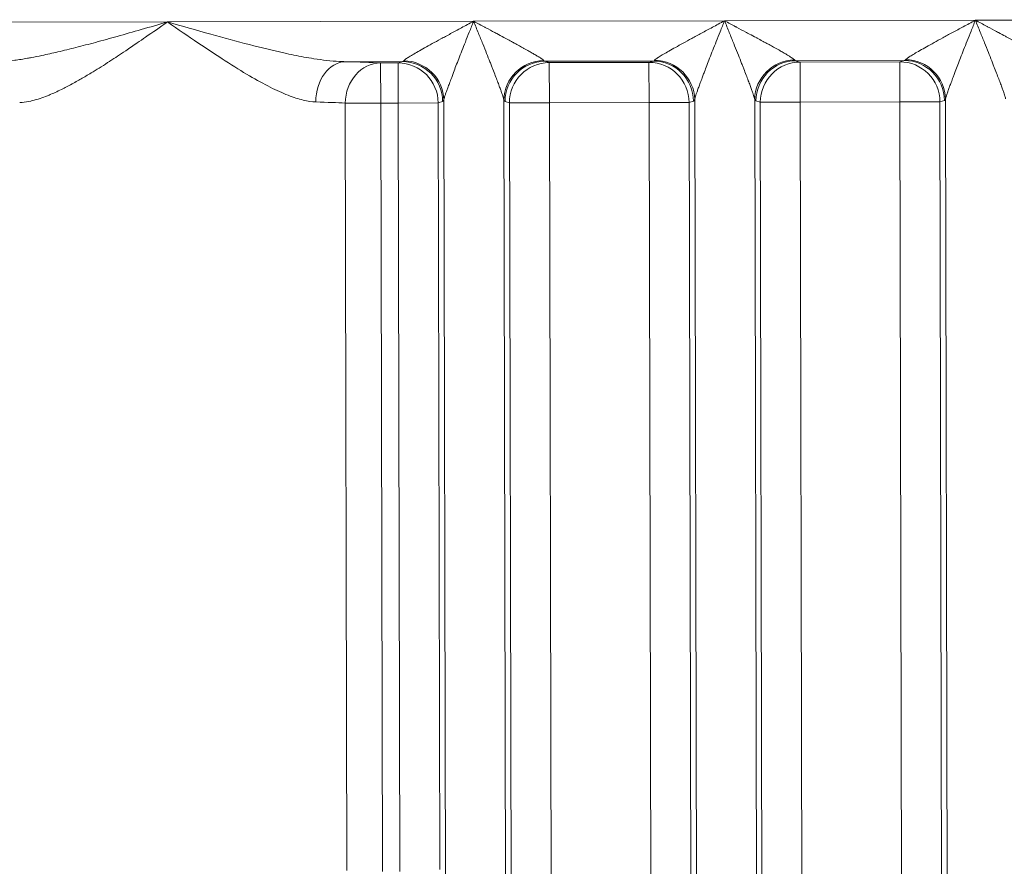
# Model space of a CAD drawing. Extents: x 1 to 669, y 0 to 417.
# Tile 238 of 256: x 323.847 to 324.764, y 284.613 to 285.4. Entities that reach past the tile are written whole.
import ezdxf

# ---------------------------------------------------------------- set-up
doc = ezdxf.new("R2010")
doc.units = 0
doc.header["$LTSCALE"] = 12
doc.header["$MEASUREMENT"] = 0
doc.layers.get('0').update_dxf_attribs({"linetype": 'CONTINUOUS'})
doc.layers.add('X', color=1, linetype='CONTINUOUS')

# ---------------------------------------------------------------- blocks, each defined once
blk = doc.blocks.new('GASTRAIN RIGHT')
at = {"layer": 'X', "lineweight": 0}
for p, q in [((302.28879, 302.24354), (302.57374, 302.24414)), ((302.57374, 302.24414), (302.85869, 302.24473)), ((302.85869, 302.24473), (303.09226, 302.24522)), ((303.09226, 302.24522), (303.32583, 302.24571)), ((303.32583, 302.24571), (303.5594, 302.2462)), ((302.79248, 302.20724), (302.73918, 302.20713)), ((302.78839, 302.206), (302.77214, 302.20597)), ((302.77214, 302.20597), (302.77221, 302.16861)), ((302.79248, 302.20724), (302.78839, 302.206)), ((302.78846, 302.16865), (302.78839, 302.206)), ((302.92507, 302.20751), (303.02605, 302.20773)), ((302.92916, 302.2063), (302.92507, 302.20751)), ((302.92916, 302.2063), (303.02195, 302.20649)), ((302.92924, 302.16894), (302.92916, 302.2063)), ((303.02605, 302.20773), (303.02195, 302.20649)), ((303.02203, 302.16913), (303.02195, 302.20649)), ((303.15863, 302.208), (303.25961, 302.20821)), ((303.16273, 302.20679), (303.15863, 302.208)), ((303.16273, 302.20679), (303.25552, 302.20698)), ((303.16281, 302.16943), (303.16273, 302.20679)), ((303.25961, 302.20821), (303.25552, 302.20698)), ((303.2556, 302.16962), (303.25552, 302.20698)), ((302.77221, 302.16861), (302.73916, 302.16854)), ((302.74065, 301.45448), (302.73916, 302.16854)), ((302.77221, 302.16861), (302.78846, 302.16865)), ((302.77371, 301.4535), (302.77221, 302.16861)), ((302.82569, 302.16872), (302.78846, 302.16865)), ((302.78996, 301.45354), (302.78846, 302.16865)), ((302.82569, 302.16872), (302.82978, 302.16996)), ((302.82719, 301.4554), (302.82569, 302.16872)), ((302.83093, 302.17146), (302.83789, 298.84105)), ((302.89374, 298.84116), (302.88677, 302.17158)), ((302.89201, 302.16886), (302.88792, 302.17008)), ((302.92924, 302.16894), (302.89201, 302.16886)), ((302.89893, 298.86516), (302.89201, 302.16886)), ((303.02203, 302.16913), (302.92924, 302.16894)), ((302.92924, 302.16894), (302.93615, 298.86524)), ((303.05926, 302.16921), (303.02203, 302.16913)), ((303.02203, 302.16913), (303.02894, 298.86543)), ((303.05926, 302.16921), (303.06335, 302.17045)), ((303.05926, 302.16921), (303.06617, 298.86551)), ((303.06449, 302.17195), (303.07146, 298.84153)), ((303.1273, 298.84165), (303.12034, 302.17207)), ((303.12558, 302.16935), (303.12148, 302.17057)), ((303.16281, 302.16943), (303.12558, 302.16935)), ((303.13249, 298.86565), (303.12558, 302.16935)), ((303.2556, 302.16962), (303.16281, 302.16943)), ((303.16281, 302.16943), (303.16972, 298.86573)), ((303.29283, 302.1697), (303.2556, 302.16962)), ((303.2556, 302.16962), (303.26251, 298.86592)), ((303.29283, 302.1697), (303.29692, 302.17093)), ((303.29283, 302.1697), (303.29974, 298.866)), ((303.29806, 302.17244), (303.30503, 298.84202))]:
    blk.add_line(p, q, dxfattribs=at)
for centre, major_axis, ratio, start_param, end_param in [((302.73925, 302.16976), (0.00099, 0.03736), 0.737379, 0.038589, 1.591682), ((302.79256, 302.16988), (-0.01079, 0.03578), 0.995856, -1.860477, -0.291967), ((302.7937, 302.17139), (-0.03441, 0.01457), 0.97596, -2.730269, -1.176981), ((303.02612, 302.17037), (-0.01079, 0.03578), 0.995856, -1.860477, -0.291967), ((303.25969, 302.17086), (-0.01079, 0.03578), 0.995856, -1.860477, -0.291967), ((302.82942, 302.24499), (0.00019, -0.07505), 0.087144, 0.025754, 0.202145), ((303.06299, 302.24548), (0.00019, -0.07505), 0.087144, 0.025754, 0.202145), ((303.29656, 302.24596), (0.00019, -0.07505), 0.087144, 0.025754, 0.202145)]:
    blk.add_ellipse(centre, major_axis=major_axis, ratio=ratio, start_param=start_param, end_param=end_param, dxfattribs=at)
at = {"layer": 'X', "lineweight": 0, "extrusion": (-2.09938e-16, -1.07095e-18, -1)}
blk.add_ellipse((302.77221, 302.16861), major_axis=(0.00178, 0.03733), ratio=0.884192, start_param=-1.614674, end_param=-0.056095, dxfattribs=at)
at = {"layer": 'X', "lineweight": 0, "extrusion": (-1.75315e-16, 2.94645e-16, -1)}
blk.add_ellipse((302.57361, 302.20281), major_axis=(0.22447, 0.00047), ratio=0.026177, start_param=-0.741222, end_param=-0.485472, dxfattribs=at)
at = {"layer": 'X', "lineweight": 0, "extrusion": (-2.21332e-16, -4.63036e-19, -1)}
for centre in [(302.78846, 302.16865), (303.02203, 302.16913), (303.2556, 302.16962)]:
    blk.add_ellipse(centre, major_axis=(-0.01079, 0.03578), ratio=0.995856, start_param=0.291963, end_param=1.860478, dxfattribs=at)
at = {"layer": 'X', "lineweight": 0, "extrusion": (0, 0, -1)}
for centre, major_axis, ratio, start_param, end_param in [((302.79223, 302.24565), (0.00008, -0.03843), 0.172338, -0.199884, -0.025706), ((302.92516, 302.24599), (0.00008, -0.03849), 0.172355, 0.025763, 0.199678), ((303.02579, 302.24614), (0.00008, -0.03843), 0.172338, -0.199883, -0.025706), ((303.15873, 302.24648), (0.00008, -0.03849), 0.172355, 0.025763, 0.199678), ((303.25936, 302.24663), (0.00008, -0.03843), 0.172338, -0.199883, -0.025706), ((302.88793, 302.24489), (0.00016, -0.07483), 0.087156, 0.02552, 0.20244), ((303.12149, 302.24537), (0.00016, -0.07483), 0.087156, 0.02552, 0.20244)]:
    blk.add_ellipse(centre, major_axis=major_axis, ratio=ratio, start_param=start_param, end_param=end_param, dxfattribs=at)
at = {"layer": 'X', "lineweight": 0, "extrusion": (-2.21341e-16, 3.48543e-18, -1)}
for centre in [(302.924, 302.17166), (303.15756, 302.17215)]:
    blk.add_ellipse(centre, major_axis=(0.03435, 0.01471), ratio=0.975961, start_param=-2.730195, end_param=-1.176939, dxfattribs=at)
at = {"layer": 'X', "lineweight": 0, "extrusion": (-2.21334e-16, 4.02589e-20, -1)}
for centre in [(302.92515, 302.17016), (303.15871, 302.17065)]:
    blk.add_ellipse(centre, major_axis=(0.01064, 0.03582), ratio=0.995856, start_param=-1.860478, end_param=-0.291963, dxfattribs=at)
at = {"layer": 'X', "lineweight": 0, "extrusion": (-2.21334e-16, 4.01781e-20, -1)}
for centre in [(302.92924, 302.16894), (303.16281, 302.16943)]:
    blk.add_ellipse(centre, major_axis=(0.01064, 0.03582), ratio=0.995856, start_param=-1.860478, end_param=-0.291963, dxfattribs=at)
at = {"layer": 'X', "lineweight": 0, "extrusion": (-2.21299e-16, -4.63076e-19, -1)}
for centre in [(303.02726, 302.17187), (303.26083, 302.17236)]:
    blk.add_ellipse(centre, major_axis=(0.03441, -0.01457), ratio=0.97596, start_param=-1.964655, end_param=-0.411405, dxfattribs=at)
at = {"layer": 'X', "lineweight": 0, "extrusion": (-2.10344e-16, 2.95419e-16, -1)}
blk.add_ellipse((302.57381, 302.16548), major_axis=(0.18695, 0.00037), ratio=0.031326, start_param=-0.741247, end_param=-0.485311, dxfattribs=at)
at = {"layer": 'X', "lineweight": 0}
for points, knots in [([(302.57374, 302.24414), (302.56557, 302.24176), (302.5574, 302.23938), (302.54922, 302.23703), (302.5418, 302.23489), (302.53438, 302.23277), (302.52696, 302.23069), (302.5202, 302.22879), (302.51345, 302.22693), (302.5067, 302.22511), (302.50057, 302.22346), (302.49445, 302.22185), (302.48834, 302.22029), (302.48279, 302.21889), (302.47726, 302.21753), (302.47175, 302.21624), (302.46675, 302.21507), (302.46176, 302.21395), (302.4568, 302.21292), (302.45348, 302.21222), (302.45017, 302.21156), (302.44688, 302.21095), (302.44572, 302.21073), (302.44456, 302.21052), (302.44341, 302.21031), (302.43939, 302.2096), (302.4354, 302.20895), (302.43143, 302.2084), (302.42785, 302.2079), (302.42429, 302.20747), (302.42076, 302.20714), (302.41759, 302.20685), (302.41444, 302.20663), (302.41134, 302.20651), (302.41037, 302.20648), (302.40942, 302.20645), (302.40846, 302.20643)], [0, 0, 0, 0, 0.146168, 0.146168, 0.146168, 0.278753, 0.278753, 0.278753, 0.399393, 0.399393, 0.399393, 0.508942, 0.508942, 0.508942, 0.608325, 0.608325, 0.608325, 0.698456, 0.698456, 0.698456, 0.75888, 0.75888, 0.75888, 0.780163, 0.780163, 0.780163, 0.854205, 0.854205, 0.854205, 0.921161, 0.921161, 0.921161, 0.981358, 0.981358, 0.981358, 1, 1, 1, 1]), ([(302.4361, 302.16913), (302.43688, 302.16916), (302.43768, 302.1692), (302.44095, 302.16948), (302.44356, 302.1699), (302.44682, 302.17063), (302.44729, 302.17074), (302.45014, 302.17143), (302.45262, 302.17215), (302.45735, 302.17372), (302.45955, 302.17452), (302.46294, 302.17586), (302.46406, 302.17632), (302.46874, 302.1783), (302.47246, 302.18002), (302.47706, 302.18231), (302.47776, 302.18266), (302.48177, 302.18471), (302.48522, 302.18656), (302.49171, 302.19018), (302.4947, 302.1919), (302.49938, 302.19466), (302.501, 302.19563), (302.5075, 302.19958), (302.5126, 302.20277), (302.51865, 302.20668), (302.51937, 302.20714), (302.52481, 302.21068), (302.52971, 302.21393), (302.53826, 302.21968), (302.54182, 302.22209), (302.54804, 302.22633), (302.55067, 302.22812), (302.55992, 302.23446), (302.56673, 302.23919), (302.57374, 302.24414)], [0, 0, 0, 0, 0.031664, 0.031664, 0.126766, 0.126766, 0.142857, 0.142857, 0.221816, 0.221816, 0.285714, 0.285714, 0.316681, 0.316681, 0.411852, 0.411852, 0.428571, 0.428571, 0.50777, 0.50777, 0.571429, 0.571429, 0.604232, 0.604232, 0.701218, 0.701218, 0.714286, 0.714286, 0.799113, 0.799113, 0.857143, 0.857143, 0.898381, 0.898381, 1, 1, 1, 1]), ([(302.73918, 302.20712), (302.73739, 302.20715), (302.7356, 302.20721), (302.73378, 302.2073), (302.72602, 302.20769), (302.71805, 302.20864), (302.70998, 302.20991), (302.70691, 302.21039), (302.70382, 302.21091), (302.70071, 302.21148), (302.69453, 302.21261), (302.68828, 302.2139), (302.682, 302.21528), (302.6714, 302.21762), (302.66071, 302.22023), (302.65, 302.223), (302.63801, 302.22609), (302.62598, 302.22937), (302.61398, 302.23272), (302.60056, 302.23646), (302.58716, 302.24029), (302.57374, 302.24414)], [0, 0, 0, 0, 0.0348772, 0.0348772, 0.0348772, 0.1843229, 0.1843229, 0.1843229, 0.2412883, 0.2412883, 0.2412883, 0.3547096, 0.3547096, 0.3547096, 0.546099, 0.546099, 0.546099, 0.7603569, 0.7603569, 0.7603569, 1, 1, 1, 1]), ([(302.79362, 302.20799), (302.79389, 302.20831), (302.79439, 302.20874), (302.7951, 302.20926), (302.79582, 302.20978), (302.79675, 302.21041), (302.79789, 302.21113), (302.79902, 302.21186), (302.80036, 302.21267), (302.80188, 302.21358), (302.80341, 302.21448), (302.80511, 302.21547), (302.80698, 302.21654), (302.80885, 302.21761), (302.81089, 302.21875), (302.81309, 302.21998), (302.81529, 302.22121), (302.81765, 302.22252), (302.82017, 302.2239), (302.8227, 302.22529), (302.82538, 302.22676), (302.82823, 302.22831), (302.83108, 302.22986), (302.8341, 302.23149), (302.8373, 302.23322), (302.8405, 302.23495), (302.84387, 302.23677), (302.84744, 302.23869), (302.85101, 302.2406), (302.85476, 302.24262), (302.85869, 302.24473)], [0, 0, 0, 0, 0.1, 0.1, 0.1, 0.2, 0.2, 0.2, 0.3, 0.3, 0.3, 0.4, 0.4, 0.4, 0.5, 0.5, 0.5, 0.6, 0.6, 0.6, 0.7, 0.7, 0.7, 0.8, 0.8, 0.8, 0.9, 0.9, 0.9, 1, 1, 1, 1]), ([(302.83093, 302.17146), (302.83099, 302.17184), (302.83109, 302.17227), (302.83122, 302.17275), (302.83135, 302.17326), (302.83151, 302.17382), (302.83169, 302.17442), (302.8319, 302.17511), (302.83214, 302.17585), (302.8324, 302.17662), (302.8327, 302.17752), (302.83303, 302.17846), (302.83338, 302.17943), (302.83377, 302.18053), (302.8342, 302.18168), (302.83463, 302.18286), (302.83512, 302.18418), (302.83563, 302.18554), (302.83616, 302.18693), (302.83674, 302.18847), (302.83733, 302.19004), (302.83795, 302.19168), (302.83838, 302.19284), (302.83882, 302.19403), (302.83927, 302.19525), (302.8395, 302.19587), (302.83973, 302.19649), (302.83996, 302.19711), (302.8407, 302.19911), (302.84146, 302.20112), (302.84222, 302.20312), (302.84309, 302.20538), (302.84396, 302.20762), (302.84482, 302.20984), (302.84579, 302.21233), (302.84676, 302.21479), (302.84772, 302.21723), (302.84881, 302.21999), (302.84989, 302.22272), (302.85098, 302.22544), (302.8522, 302.22849), (302.85341, 302.23153), (302.85463, 302.23458), (302.85598, 302.23793), (302.85733, 302.24131), (302.85869, 302.24473)], [0, 0, 0, 0, 0.03115, 0.03115, 0.03115, 0.064803, 0.064803, 0.064803, 0.103947, 0.103947, 0.103947, 0.149314, 0.149314, 0.149314, 0.20114, 0.20114, 0.20114, 0.259304, 0.259304, 0.259304, 0.32311, 0.32311, 0.32311, 0.368458, 0.368458, 0.368458, 0.39127, 0.39127, 0.39127, 0.465045, 0.465045, 0.465045, 0.54896, 0.54896, 0.54896, 0.643024, 0.643024, 0.643024, 0.749347, 0.749347, 0.749347, 0.868624, 0.868624, 0.868624, 1, 1, 1, 1]), ([(302.85869, 302.24473), (302.8602, 302.241), (302.86168, 302.23734), (302.86316, 302.23369), (302.86452, 302.23035), (302.86587, 302.22701), (302.86722, 302.22365), (302.86841, 302.2207), (302.8696, 302.21774), (302.8708, 302.21473), (302.87183, 302.21215), (302.87286, 302.20955), (302.87389, 302.20691), (302.87437, 302.20567), (302.87486, 302.20443), (302.87534, 302.20318), (302.87575, 302.20213), (302.87615, 302.2011), (302.87655, 302.20007), (302.87734, 302.19805), (302.8781, 302.19607), (302.87885, 302.19413), (302.87953, 302.19237), (302.8802, 302.19064), (302.88085, 302.18894), (302.88142, 302.18742), (302.88199, 302.18593), (302.88254, 302.18446), (302.88301, 302.18318), (302.88348, 302.18191), (302.88392, 302.18069), (302.8843, 302.17963), (302.88466, 302.17859), (302.885, 302.1776), (302.88529, 302.17675), (302.88556, 302.17594), (302.8858, 302.17517), (302.88601, 302.17451), (302.8862, 302.17388), (302.88636, 302.17331), (302.88654, 302.17265), (302.88668, 302.17207), (302.88677, 302.17158)], [0, 0, 0, 0, 0.1431514, 0.1431514, 0.1431514, 0.2743788, 0.2743788, 0.2743788, 0.3896213, 0.3896213, 0.3896213, 0.488627, 0.488627, 0.488627, 0.5349626, 0.5349626, 0.5349626, 0.5739202, 0.5739202, 0.5739202, 0.6508588, 0.6508588, 0.6508588, 0.7203809, 0.7203809, 0.7203809, 0.7824089, 0.7824089, 0.7824089, 0.8367949, 0.8367949, 0.8367949, 0.8839701, 0.8839701, 0.8839701, 0.9245731, 0.9245731, 0.9245731, 0.9596594, 0.9596594, 0.9596594, 1, 1, 1, 1]), ([(302.92392, 302.20826), (302.92387, 302.20832), (302.92382, 302.20838), (302.92376, 302.20844), (302.92356, 302.20864), (302.9233, 302.20887), (302.92296, 302.20913), (302.9228, 302.20925), (302.92263, 302.20939), (302.92244, 302.20952), (302.92221, 302.20969), (302.92195, 302.20987), (302.92168, 302.21006), (302.92114, 302.21042), (302.92052, 302.21083), (302.91982, 302.21128), (302.91908, 302.21175), (302.91824, 302.21226), (302.91731, 302.21282), (302.91678, 302.21314), (302.91622, 302.21347), (302.91564, 302.21381), (302.91515, 302.2141), (302.91464, 302.2144), (302.91411, 302.2147), (302.913, 302.21535), (302.9118, 302.21603), (302.91053, 302.21675), (302.91042, 302.21681), (302.91031, 302.21688), (302.9102, 302.21694), (302.90876, 302.21775), (302.90722, 302.21862), (302.90558, 302.21952), (302.90519, 302.21974), (302.9048, 302.21995), (302.90441, 302.22017), (302.90307, 302.22091), (302.90167, 302.22168), (302.90021, 302.22248), (302.89927, 302.22299), (302.8983, 302.22352), (302.89731, 302.22406), (302.89623, 302.22465), (302.89511, 302.22525), (302.89397, 302.22587), (302.89245, 302.2267), (302.89087, 302.22755), (302.88923, 302.22843), (302.88842, 302.22887), (302.88759, 302.22931), (302.88675, 302.22976), (302.88464, 302.2309), (302.88243, 302.23208), (302.88014, 302.23331), (302.87958, 302.23361), (302.87902, 302.23391), (302.87845, 302.23421), (302.87575, 302.23565), (302.87293, 302.23716), (302.86998, 302.23873), (302.86967, 302.2389), (302.86936, 302.23906), (302.86905, 302.23922), (302.86575, 302.24098), (302.8623, 302.24282), (302.85869, 302.24473)], [0, 0, 0, 0, 0.0175197, 0.0175197, 0.0175197, 0.0733347, 0.0733347, 0.0733347, 0.1, 0.1, 0.1, 0.1321361, 0.1321361, 0.1321361, 0.1948381, 0.1948381, 0.1948381, 0.261636, 0.261636, 0.261636, 0.3, 0.3, 0.3, 0.3321078, 0.3321078, 0.3321078, 0.4, 0.4, 0.4, 0.4058178, 0.4058178, 0.4058178, 0.482077, 0.482077, 0.482077, 0.5, 0.5, 0.5, 0.5607809, 0.5607809, 0.5607809, 0.6, 0.6, 0.6, 0.6427593, 0.6427593, 0.6427593, 0.7, 0.7, 0.7, 0.7283785, 0.7283785, 0.7283785, 0.8, 0.8, 0.8, 0.8173757, 0.8173757, 0.8173757, 0.9, 0.9, 0.9, 0.9085894, 0.9085894, 0.9085894, 1, 1, 1, 1]), ([(303.02719, 302.20848), (303.02746, 302.2088), (303.02796, 302.20922), (303.02867, 302.20975), (303.02938, 302.21027), (303.03032, 302.2109), (303.03145, 302.21162), (303.03259, 302.21234), (303.03393, 302.21316), (303.03545, 302.21407), (303.03697, 302.21497), (303.03868, 302.21596), (303.04055, 302.21703), (303.04242, 302.2181), (303.04446, 302.21924), (303.04666, 302.22047), (303.04885, 302.2217), (303.05122, 302.22301), (303.05374, 302.22439), (303.05626, 302.22578), (303.05895, 302.22724), (303.0618, 302.2288), (303.06465, 302.23035), (303.06767, 302.23198), (303.07087, 302.23371), (303.07407, 302.23544), (303.07744, 302.23726), (303.08101, 302.23917), (303.08457, 302.24109), (303.08833, 302.24311), (303.09226, 302.24522)], [0, 0, 0, 0, 0.1, 0.1, 0.1, 0.2, 0.2, 0.2, 0.3, 0.3, 0.3, 0.4, 0.4, 0.4, 0.5, 0.5, 0.5, 0.6, 0.6, 0.6, 0.7, 0.7, 0.7, 0.8, 0.8, 0.8, 0.9, 0.9, 0.9, 1, 1, 1, 1]), ([(303.06449, 302.17195), (303.06456, 302.17233), (303.06466, 302.17276), (303.06478, 302.17324), (303.06492, 302.17375), (303.06508, 302.17431), (303.06526, 302.17491), (303.06547, 302.1756), (303.06571, 302.17634), (303.06597, 302.17711), (303.06627, 302.17801), (303.0666, 302.17895), (303.06695, 302.17992), (303.06734, 302.18102), (303.06776, 302.18217), (303.0682, 302.18335), (303.06869, 302.18467), (303.0692, 302.18602), (303.06973, 302.18742), (303.07031, 302.18895), (303.0709, 302.19053), (303.07151, 302.19217), (303.07195, 302.19333), (303.07239, 302.19452), (303.07284, 302.19574), (303.07307, 302.19636), (303.0733, 302.19698), (303.07353, 302.1976), (303.07427, 302.1996), (303.07502, 302.20161), (303.07579, 302.2036), (303.07666, 302.20587), (303.07752, 302.20811), (303.07839, 302.21033), (303.07936, 302.21282), (303.08032, 302.21528), (303.08129, 302.21772), (303.08238, 302.22048), (303.08346, 302.22321), (303.08455, 302.22593), (303.08576, 302.22898), (303.08698, 302.23202), (303.0882, 302.23506), (303.08955, 302.23842), (303.0909, 302.24179), (303.09226, 302.24522)], [0, 0, 0, 0, 0.031157, 0.031157, 0.031157, 0.064811, 0.064811, 0.064811, 0.103955, 0.103955, 0.103955, 0.149322, 0.149322, 0.149322, 0.201147, 0.201147, 0.201147, 0.259311, 0.259311, 0.259311, 0.323116, 0.323116, 0.323116, 0.368458, 0.368458, 0.368458, 0.391276, 0.391276, 0.391276, 0.465045, 0.465045, 0.465045, 0.548965, 0.548965, 0.548965, 0.643028, 0.643028, 0.643028, 0.74935, 0.74935, 0.74935, 0.868625, 0.868625, 0.868625, 1, 1, 1, 1]), ([(303.09226, 302.24522), (303.09377, 302.24149), (303.09525, 302.23783), (303.09673, 302.23418), (303.09809, 302.23083), (303.09944, 302.2275), (303.10079, 302.22414), (303.10198, 302.22119), (303.10317, 302.21822), (303.10437, 302.21522), (303.10539, 302.21264), (303.10642, 302.21004), (303.10746, 302.2074), (303.10794, 302.20616), (303.10842, 302.20492), (303.10891, 302.20367), (303.10932, 302.20262), (303.10972, 302.20159), (303.11012, 302.20056), (303.1109, 302.19854), (303.11167, 302.19656), (303.11242, 302.19462), (303.1131, 302.19286), (303.11377, 302.19113), (303.11441, 302.18943), (303.11499, 302.18791), (303.11556, 302.18642), (303.1161, 302.18495), (303.11658, 302.18366), (303.11704, 302.1824), (303.11748, 302.18118), (303.11787, 302.18012), (303.11823, 302.17908), (303.11857, 302.17809), (303.11886, 302.17724), (303.11913, 302.17642), (303.11937, 302.17566), (303.11958, 302.175), (303.11976, 302.17437), (303.11992, 302.1738), (303.1201, 302.17314), (303.12025, 302.17256), (303.12034, 302.17207)], [0, 0, 0, 0, 0.1431514, 0.1431514, 0.1431514, 0.2743788, 0.2743788, 0.2743788, 0.3896213, 0.3896213, 0.3896213, 0.488627, 0.488627, 0.488627, 0.5349626, 0.5349626, 0.5349626, 0.5739202, 0.5739202, 0.5739202, 0.6508588, 0.6508588, 0.6508588, 0.7203809, 0.7203809, 0.7203809, 0.7824089, 0.7824089, 0.7824089, 0.8367949, 0.8367949, 0.8367949, 0.8839701, 0.8839701, 0.8839701, 0.9245731, 0.9245731, 0.9245731, 0.9596594, 0.9596594, 0.9596594, 1, 1, 1, 1]), ([(303.15749, 302.20875), (303.15744, 302.20881), (303.15739, 302.20887), (303.15732, 302.20893), (303.15713, 302.20913), (303.15686, 302.20936), (303.15653, 302.20962), (303.15637, 302.20974), (303.1562, 302.20987), (303.156, 302.21001), (303.15577, 302.21018), (303.15552, 302.21036), (303.15525, 302.21055), (303.15471, 302.21091), (303.15409, 302.21132), (303.15339, 302.21176), (303.15264, 302.21224), (303.1518, 302.21275), (303.15088, 302.21331), (303.15035, 302.21362), (303.14979, 302.21396), (303.14921, 302.2143), (303.14872, 302.21459), (303.14821, 302.21489), (303.14768, 302.21519), (303.14657, 302.21584), (303.14537, 302.21652), (303.1441, 302.21724), (303.14399, 302.2173), (303.14388, 302.21736), (303.14377, 302.21743), (303.14232, 302.21824), (303.14078, 302.2191), (303.13915, 302.22001), (303.13876, 302.22022), (303.13837, 302.22044), (303.13798, 302.22066), (303.13664, 302.2214), (303.13524, 302.22217), (303.13378, 302.22297), (303.13283, 302.22348), (303.13187, 302.22401), (303.13087, 302.22455), (303.12979, 302.22514), (303.12868, 302.22574), (303.12754, 302.22636), (303.12601, 302.22719), (303.12443, 302.22804), (303.1228, 302.22892), (303.12199, 302.22936), (303.12116, 302.2298), (303.12032, 302.23025), (303.11821, 302.23139), (303.116, 302.23257), (303.1137, 302.2338), (303.11315, 302.2341), (303.11259, 302.2344), (303.11202, 302.2347), (303.10932, 302.23614), (303.1065, 302.23765), (303.10354, 302.23922), (303.10324, 302.23938), (303.10293, 302.23955), (303.10262, 302.23971), (303.09932, 302.24147), (303.09586, 302.24331), (303.09226, 302.24522)], [0, 0, 0, 0, 0.0175197, 0.0175197, 0.0175197, 0.0733347, 0.0733347, 0.0733347, 0.1, 0.1, 0.1, 0.1321361, 0.1321361, 0.1321361, 0.1948381, 0.1948381, 0.1948381, 0.261636, 0.261636, 0.261636, 0.3, 0.3, 0.3, 0.3321078, 0.3321078, 0.3321078, 0.4, 0.4, 0.4, 0.4058178, 0.4058178, 0.4058178, 0.482077, 0.482077, 0.482077, 0.5, 0.5, 0.5, 0.5607809, 0.5607809, 0.5607809, 0.6, 0.6, 0.6, 0.6427593, 0.6427593, 0.6427593, 0.7, 0.7, 0.7, 0.7283785, 0.7283785, 0.7283785, 0.8, 0.8, 0.8, 0.8173757, 0.8173757, 0.8173757, 0.9, 0.9, 0.9, 0.9085894, 0.9085894, 0.9085894, 1, 1, 1, 1]), ([(303.26076, 302.20897), (303.26103, 302.20929), (303.26152, 302.20971), (303.26224, 302.21024), (303.26295, 302.21076), (303.26388, 302.21139), (303.26502, 302.21211), (303.26616, 302.21283), (303.2675, 302.21365), (303.26902, 302.21455), (303.27054, 302.21546), (303.27225, 302.21645), (303.27412, 302.21752), (303.27599, 302.21858), (303.27802, 302.21973), (303.28022, 302.22096), (303.28242, 302.22219), (303.28478, 302.22349), (303.28731, 302.22488), (303.28983, 302.22627), (303.29251, 302.22773), (303.29537, 302.22928), (303.29822, 302.23084), (303.30124, 302.23247), (303.30444, 302.2342), (303.30763, 302.23593), (303.31101, 302.23774), (303.31457, 302.23966), (303.31814, 302.24158), (303.3219, 302.2436), (303.32583, 302.24571)], [0, 0, 0, 0, 0.1, 0.1, 0.1, 0.2, 0.2, 0.2, 0.3, 0.3, 0.3, 0.4, 0.4, 0.4, 0.5, 0.5, 0.5, 0.6, 0.6, 0.6, 0.7, 0.7, 0.7, 0.8, 0.8, 0.8, 0.9, 0.9, 0.9, 1, 1, 1, 1]), ([(303.29806, 302.17244), (303.29813, 302.17282), (303.29823, 302.17325), (303.29835, 302.17372), (303.29848, 302.17424), (303.29864, 302.1748), (303.29883, 302.17539), (303.29904, 302.17609), (303.29928, 302.17683), (303.29954, 302.1776), (303.29984, 302.1785), (303.30017, 302.17944), (303.30051, 302.1804), (303.30091, 302.18151), (303.30133, 302.18266), (303.30177, 302.18383), (303.30226, 302.18515), (303.30277, 302.18651), (303.30329, 302.18791), (303.30387, 302.18944), (303.30447, 302.19102), (303.30508, 302.19266), (303.30552, 302.19382), (303.30596, 302.19501), (303.30641, 302.19623), (303.30663, 302.19685), (303.30686, 302.19747), (303.30709, 302.19809), (303.30783, 302.20009), (303.30859, 302.2021), (303.30936, 302.20409), (303.31022, 302.20636), (303.31109, 302.2086), (303.31196, 302.21082), (303.31293, 302.21331), (303.31389, 302.21577), (303.31485, 302.21821), (303.31594, 302.22096), (303.31703, 302.2237), (303.31811, 302.22642), (303.31933, 302.22947), (303.32055, 302.2325), (303.32177, 302.23555), (303.32311, 302.23891), (303.32446, 302.24228), (303.32583, 302.24571)], [0, 0, 0, 0, 0.031157, 0.031157, 0.031157, 0.064811, 0.064811, 0.064811, 0.103955, 0.103955, 0.103955, 0.149322, 0.149322, 0.149322, 0.201147, 0.201147, 0.201147, 0.259311, 0.259311, 0.259311, 0.323116, 0.323116, 0.323116, 0.368458, 0.368458, 0.368458, 0.391276, 0.391276, 0.391276, 0.465045, 0.465045, 0.465045, 0.548965, 0.548965, 0.548965, 0.643028, 0.643028, 0.643028, 0.74935, 0.74935, 0.74935, 0.868625, 0.868625, 0.868625, 1, 1, 1, 1]), ([(303.32583, 302.24571), (303.32733, 302.24198), (303.32882, 302.23832), (303.3303, 302.23467), (303.33165, 302.23132), (303.333, 302.22799), (303.33436, 302.22463), (303.33555, 302.22168), (303.33674, 302.21871), (303.33793, 302.21571), (303.33896, 302.21313), (303.33999, 302.21052), (303.34102, 302.20789), (303.34151, 302.20665), (303.34199, 302.20541), (303.34248, 302.20416), (303.34288, 302.20311), (303.34329, 302.20208), (303.34368, 302.20105), (303.34447, 302.19903), (303.34524, 302.19705), (303.34599, 302.1951), (303.34667, 302.19335), (303.34733, 302.19162), (303.34798, 302.18992), (303.34856, 302.1884), (303.34912, 302.1869), (303.34967, 302.18544), (303.35015, 302.18415), (303.35061, 302.18289), (303.35105, 302.18167), (303.35143, 302.1806), (303.3518, 302.17957), (303.35213, 302.17858), (303.35243, 302.17773), (303.3527, 302.17691), (303.35294, 302.17615), (303.35315, 302.17548), (303.35333, 302.17486), (303.35349, 302.17429), (303.35367, 302.17363), (303.35381, 302.17305), (303.3539, 302.17256)], [0, 0, 0, 0, 0.1431514, 0.1431514, 0.1431514, 0.2743788, 0.2743788, 0.2743788, 0.3896213, 0.3896213, 0.3896213, 0.488627, 0.488627, 0.488627, 0.5349626, 0.5349626, 0.5349626, 0.5739202, 0.5739202, 0.5739202, 0.6508588, 0.6508588, 0.6508588, 0.7203809, 0.7203809, 0.7203809, 0.7824089, 0.7824089, 0.7824089, 0.8367949, 0.8367949, 0.8367949, 0.8839701, 0.8839701, 0.8839701, 0.9245731, 0.9245731, 0.9245731, 0.9596594, 0.9596594, 0.9596594, 1, 1, 1, 1]), ([(303.39106, 302.20924), (303.39101, 302.2093), (303.39095, 302.20936), (303.39089, 302.20942), (303.3907, 302.20962), (303.39043, 302.20985), (303.3901, 302.21011), (303.38994, 302.21023), (303.38976, 302.21036), (303.38957, 302.2105), (303.38934, 302.21067), (303.38909, 302.21085), (303.38881, 302.21103), (303.38828, 302.2114), (303.38766, 302.21181), (303.38696, 302.21225), (303.38621, 302.21273), (303.38537, 302.21324), (303.38445, 302.21379), (303.38392, 302.21411), (303.38336, 302.21445), (303.38277, 302.21479), (303.38228, 302.21508), (303.38177, 302.21537), (303.38125, 302.21568), (303.38013, 302.21633), (303.37894, 302.21701), (303.37766, 302.21773), (303.37755, 302.21779), (303.37744, 302.21785), (303.37733, 302.21792), (303.37589, 302.21873), (303.37435, 302.21959), (303.37271, 302.2205), (303.37233, 302.22071), (303.37194, 302.22093), (303.37154, 302.22115), (303.3702, 302.22189), (303.3688, 302.22266), (303.36734, 302.22346), (303.3664, 302.22397), (303.36543, 302.2245), (303.36444, 302.22504), (303.36336, 302.22563), (303.36225, 302.22623), (303.36111, 302.22685), (303.35958, 302.22768), (303.358, 302.22853), (303.35636, 302.22941), (303.35555, 302.22985), (303.35473, 302.23029), (303.35389, 302.23074), (303.35177, 302.23188), (303.34957, 302.23306), (303.34727, 302.23429), (303.34671, 302.23458), (303.34615, 302.23489), (303.34559, 302.23519), (303.34289, 302.23663), (303.34006, 302.23814), (303.33711, 302.23971), (303.3368, 302.23987), (303.33649, 302.24004), (303.33618, 302.2402), (303.33289, 302.24196), (303.32943, 302.2438), (303.32583, 302.24571)], [0, 0, 0, 0, 0.0175197, 0.0175197, 0.0175197, 0.0733347, 0.0733347, 0.0733347, 0.1, 0.1, 0.1, 0.1321361, 0.1321361, 0.1321361, 0.1948381, 0.1948381, 0.1948381, 0.261636, 0.261636, 0.261636, 0.3, 0.3, 0.3, 0.3321078, 0.3321078, 0.3321078, 0.4, 0.4, 0.4, 0.4058178, 0.4058178, 0.4058178, 0.482077, 0.482077, 0.482077, 0.5, 0.5, 0.5, 0.5607809, 0.5607809, 0.5607809, 0.6, 0.6, 0.6, 0.6427593, 0.6427593, 0.6427593, 0.7, 0.7, 0.7, 0.7283785, 0.7283785, 0.7283785, 0.8, 0.8, 0.8, 0.8173757, 0.8173757, 0.8173757, 0.9, 0.9, 0.9, 0.9085894, 0.9085894, 0.9085894, 1, 1, 1, 1])]:
    blk.add_open_spline(points, degree=3, knots=knots, dxfattribs=at)
blk.add_open_spline([(302.71169, 302.16971), (302.70817, 302.1698), (302.70041, 302.17093), (302.68636, 302.17539), (302.66971, 302.18292), (302.6504, 302.19352), (302.62802, 302.20734), (302.6026, 302.22429), (302.58362, 302.23723), (302.57374, 302.24414)], degree=3, dxfattribs=at)

msp = doc.modelspace()

# ---------------------------------------------------------------- block references
msp.add_blockref('GASTRAIN RIGHT', (21.41103, -16.84587))

doc.saveas('drawing.dxf')
